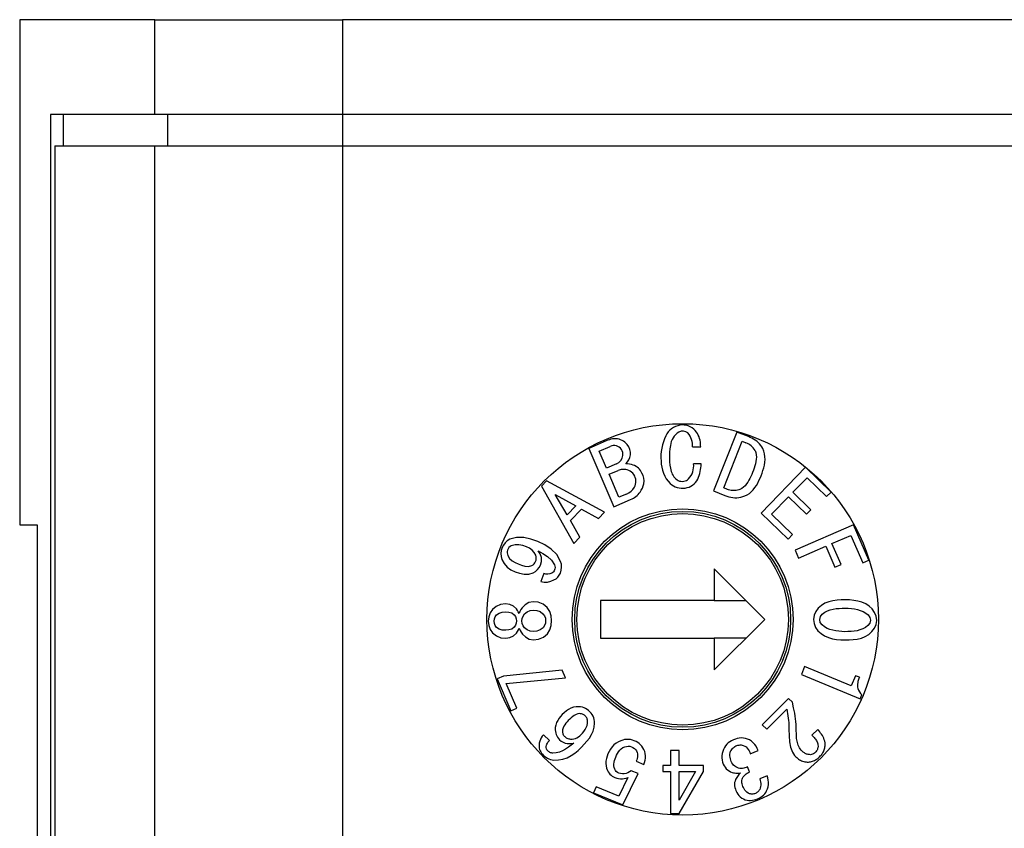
# Model space of a CAD drawing. Header units: millimetres. Extents: x 0 to 297, y 0 to 210.
# Tile 12 of 15: x 153 to 169, y 150 to 163. Entities that reach past the tile are written whole.
import ezdxf

# ---------------------------------------------------------------- set-up
doc = ezdxf.new("R2010")
doc.units = ezdxf.units.MM

msp = doc.modelspace()

# ---------------------------------------------------------------- linework, layer by layer
for p, q in [((153.2744, 162.6653), (153.2744, 154.6653)), ((155.415, 162.6653), (153.2744, 162.6653)), ((155.415, 161.1653), (155.415, 162.6653)), ((155.415, 162.6653), (158.3865, 162.6653)), ((158.3865, 162.6653), (158.3865, 161.1653)), ((186.2744, 162.6653), (158.3865, 162.6653)), ((153.7605, 161.1653), (153.7605, 112.1653)), ((155.415, 161.1653), (153.7605, 161.1653)), ((153.9624, 161.1653), (153.9624, 160.6653)), ((158.3865, 161.1653), (155.415, 161.1653)), ((155.6131, 161.1653), (155.6131, 160.6653)), ((186.2744, 161.1653), (158.3865, 161.1653)), ((158.3865, 161.1653), (158.3865, 160.6653)), ((153.8299, 160.6653), (153.8299, 112.6653)), ((153.8299, 160.6653), (155.415, 160.6653)), ((155.415, 112.6653), (155.415, 160.6653)), ((155.415, 160.6653), (158.3865, 160.6653)), ((158.3865, 160.6653), (158.3865, 112.6653)), ((158.3865, 160.6653), (186.2744, 160.6653)), ((164.6332, 156.1326), (164.2619, 155.1995)), ((164.8158, 156.06), (164.6332, 156.1326)), ((162.5654, 155.9933), (162.2874, 155.8743)), ((164.424, 155.2473), (164.7165, 155.9868)), ((164.7165, 155.9868), (164.777, 155.9629)), ((164.8435, 156.0474), (164.8158, 156.06)), ((164.8709, 156.0343), (164.8435, 156.0474)), ((164.8977, 156.0198), (164.8709, 156.0343)), ((164.9235, 156.0037), (164.8977, 156.0198)), ((164.9481, 155.9858), (164.9235, 156.0037)), ((164.9713, 155.9661), (164.9481, 155.9858)), ((164.9927, 155.9446), (164.9713, 155.9661)), ((165.0121, 155.9211), (164.9927, 155.9446)), ((162.2874, 155.8743), (162.6834, 154.9493)), ((162.4524, 155.8303), (162.6284, 155.9053)), ((162.5684, 155.5603), (162.4524, 155.8303)), ((163.9324, 155.8963), (164.0604, 155.8973)), ((164.9214, 155.8417), (164.9337, 155.808)), ((164.9337, 155.808), (164.9402, 155.7727)), ((165.0292, 155.896), (165.0121, 155.9211)), ((165.0447, 155.8698), (165.0292, 155.896)), ((165.0595, 155.8281), (165.0447, 155.8698)), ((165.0716, 155.7855), (165.0595, 155.8281)), ((164.0684, 155.6303), (163.9474, 155.6303)), ((164.9272, 155.6305), (164.9178, 155.5959)), ((164.9346, 155.6656), (164.9272, 155.6305)), ((164.9397, 155.7011), (164.9346, 155.6656)), ((164.9418, 155.7369), (164.9397, 155.7011)), ((164.9402, 155.7727), (164.9418, 155.7369)), ((165.068, 155.6098), (165.075, 155.6535)), ((165.0782, 155.7418), (165.0716, 155.7855)), ((165.075, 155.6535), (165.0788, 155.6976)), ((165.0788, 155.6976), (165.0782, 155.7418)), ((162.7284, 155.6293), (162.5684, 155.5603)), ((162.6094, 155.4633), (162.7534, 155.5243)), ((164.8827, 155.4941), (164.8691, 155.4622)), ((164.8951, 155.5278), (164.8827, 155.4941)), ((164.907, 155.5617), (164.8951, 155.5278)), ((164.9178, 155.5959), (164.907, 155.5617)), ((165.017, 155.4406), (165.0319, 155.4822)), ((165.7204, 155.5743), (165.0174, 154.8493)), ((165.0319, 155.4822), (165.046, 155.5242)), ((165.046, 155.5242), (165.0582, 155.5667)), ((165.0582, 155.5667), (165.068, 155.6098)), ((166.1254, 155.1823), (165.7204, 155.5743)), ((161.6184, 155.3593), (161.5374, 155.2763)), ((162.5364, 154.8643), (161.6184, 155.3593)), ((162.7654, 155.0993), (162.6094, 155.4633)), ((164.8059, 155.3388), (164.7862, 155.3103)), ((164.8238, 155.3686), (164.8059, 155.3388)), ((164.84, 155.3992), (164.8238, 155.3686)), ((164.855, 155.4305), (164.84, 155.3992)), ((164.8691, 155.4622), (164.855, 155.4305)), ((164.9425, 155.2886), (164.9635, 155.3254)), ((164.9635, 155.3254), (164.9825, 155.3632)), ((164.9825, 155.3632), (165.0001, 155.4017)), ((165.0001, 155.4017), (165.017, 155.4406)), ((165.5214, 155.1783), (165.7454, 155.4093)), ((165.7454, 155.4093), (166.0544, 155.1093)), ((161.5374, 155.2763), (162.0504, 154.3683)), ((164.2619, 155.1995), (164.4445, 155.1269)), ((164.4831, 155.224), (164.424, 155.2473)), ((164.5024, 155.2178), (164.4831, 155.224)), ((164.5219, 155.2123), (164.5024, 155.2178)), ((164.5417, 155.208), (164.5219, 155.2123)), ((164.5617, 155.2054), (164.5417, 155.208)), ((164.582, 155.2044), (164.5617, 155.2054)), ((164.6022, 155.205), (164.582, 155.2044)), ((164.6223, 155.2073), (164.6022, 155.205)), ((164.6422, 155.2112), (164.6223, 155.2073)), ((164.6618, 155.2163), (164.6422, 155.2112)), ((164.6813, 155.2221), (164.6618, 155.2163)), ((164.7118, 155.2384), (164.6813, 155.2221)), ((164.7399, 155.2587), (164.7118, 155.2384)), ((164.7644, 155.2833), (164.7399, 155.2587)), ((164.7862, 155.3103), (164.7644, 155.2833)), ((164.8321, 155.1614), (164.8641, 155.1891)), ((164.8641, 155.1891), (164.8931, 155.2199)), ((164.8931, 155.2199), (164.9192, 155.2533)), ((164.9192, 155.2533), (164.9425, 155.2886)), ((165.8054, 154.9023), (165.5214, 155.1783)), ((166.0544, 155.1093), (166.1254, 155.1823)), ((161.7564, 155.1423), (162.0814, 154.9623)), ((161.9434, 154.8213), (161.7564, 155.1423)), ((162.6834, 154.9493), (162.9504, 155.0633)), ((162.8874, 155.1513), (162.7654, 155.0993)), ((164.4445, 155.1269), (164.475, 155.1167)), ((164.475, 155.1167), (164.5059, 155.1073)), ((164.5059, 155.1073), (164.5372, 155.0998)), ((164.5372, 155.0998), (164.5689, 155.0946)), ((164.5689, 155.0946), (164.601, 155.092)), ((164.601, 155.092), (164.6332, 155.0923)), ((164.6332, 155.0923), (164.6652, 155.0955)), ((164.6652, 155.0955), (164.6968, 155.1016)), ((164.6968, 155.1016), (164.7279, 155.1102)), ((164.7279, 155.1102), (164.7586, 155.1198)), ((164.7586, 155.1198), (164.7968, 155.1381)), ((164.7968, 155.1381), (164.8321, 155.1614)), ((165.1834, 154.8293), (165.4504, 155.1053)), ((165.4504, 155.1053), (165.7354, 154.8293)), ((162.0814, 154.9623), (161.9434, 154.8213)), ((161.9964, 154.7293), (162.1744, 154.9113)), ((162.1744, 154.9113), (162.4394, 154.7653)), ((162.4394, 154.7653), (162.5364, 154.8643)), ((165.7354, 154.8293), (165.8054, 154.9023)), ((162.1484, 154.4673), (161.9964, 154.7293)), ((165.0174, 154.8493), (165.4434, 154.4373)), ((165.5144, 154.5093), (165.1834, 154.8293)), ((153.2744, 154.6653), (153.5521, 154.6653)), ((153.5521, 154.6653), (153.5521, 119.2653)), ((166.4804, 154.6613), (165.5554, 154.2593)), ((166.7244, 154.1013), (166.4804, 154.6613)), ((160.9965, 154.4104), (160.963, 154.3793)), ((161.0354, 154.4344), (160.9965, 154.4104)), ((161.1453, 154.4646), (161.0354, 154.4344)), ((161.2597, 154.4612), (161.1453, 154.4646)), ((161.3715, 154.4363), (161.2597, 154.4612)), ((161.4796, 154.3983), (161.3715, 154.4363)), ((161.5908, 154.346), (161.4796, 154.3983)), ((162.0504, 154.3683), (162.1484, 154.4673)), ((165.4434, 154.4373), (165.5144, 154.5093)), ((166.1394, 154.3653), (166.4374, 154.4953)), ((166.4374, 154.4953), (166.6264, 154.0593)), ((160.9015, 154.2562), (160.8963, 154.209)), ((160.9155, 154.3016), (160.9015, 154.2562)), ((160.9358, 154.3426), (160.9155, 154.3016)), ((160.963, 154.3793), (160.9358, 154.3426)), ((160.9944, 154.2409), (160.9942, 154.2197)), ((160.9989, 154.2617), (160.9944, 154.2409)), ((161.0095, 154.2827), (160.9989, 154.2617)), ((161.0228, 154.302), (161.0095, 154.2827)), ((161.0404, 154.3176), (161.0228, 154.302)), ((161.0599, 154.3307), (161.0404, 154.3176)), ((161.1196, 154.348), (161.0599, 154.3307)), ((161.1818, 154.3474), (161.1196, 154.348)), ((161.2429, 154.3347), (161.1818, 154.3474)), ((161.3018, 154.3141), (161.2429, 154.3347)), ((161.3473, 154.2917), (161.3018, 154.3141)), ((161.3891, 154.263), (161.3473, 154.2917)), ((161.423, 154.2254), (161.3891, 154.263)), ((161.4867, 154.252), (161.5623, 154.2092)), ((161.5199, 154.2015), (161.4867, 154.252)), ((161.6936, 154.2787), (161.5908, 154.346)), ((161.7802, 154.1919), (161.6936, 154.2787)), ((165.5554, 154.2593), (165.6094, 154.1353)), ((165.6094, 154.1353), (166.0424, 154.3233)), ((166.0424, 154.3233), (166.1854, 153.9933)), ((166.2824, 154.0353), (166.1394, 154.3653)), ((160.8963, 154.209), (160.9001, 154.1617)), ((160.9001, 154.1617), (160.9123, 154.1158)), ((160.9123, 154.1158), (160.9456, 154.0501)), ((160.9942, 154.2197), (160.9981, 154.1989)), ((160.9981, 154.1989), (161.004, 154.1785)), ((161.004, 154.1785), (161.032, 154.1312)), ((161.032, 154.1312), (161.0728, 154.0943)), ((161.0728, 154.0943), (161.1199, 154.0656)), ((161.4468, 154.1806), (161.423, 154.2254)), ((161.4354, 154.0616), (161.4454, 154.0814)), ((161.4454, 154.0814), (161.4528, 154.1056)), ((161.4533, 154.156), (161.4468, 154.1806)), ((161.4528, 154.1056), (161.4555, 154.1308)), ((161.4555, 154.1308), (161.4533, 154.156)), ((161.5382, 154.144), (161.5199, 154.2015)), ((161.5222, 154.0253), (161.5383, 154.0837)), ((161.5383, 154.0837), (161.5382, 154.144)), ((161.5623, 154.2092), (161.6346, 154.1609)), ((161.6346, 154.1609), (161.6989, 154.1025)), ((161.6989, 154.1025), (161.7447, 154.0291)), ((161.8391, 154.0846), (161.7802, 154.1919)), ((161.8532, 154.0388), (161.8391, 154.0846)), ((166.6264, 154.0593), (166.7244, 154.1013)), ((160.9456, 154.0501), (160.9941, 153.9948)), ((160.9941, 153.9948), (161.0541, 153.9519)), ((161.0541, 153.9519), (161.1201, 153.9191)), ((161.1199, 154.0656), (161.1701, 154.0426)), ((161.1201, 153.9191), (161.19, 153.8952)), ((161.1701, 154.0426), (161.2226, 154.0235)), ((161.2226, 154.0235), (161.2768, 154.0098)), ((161.2768, 154.0098), (161.3325, 154.0052)), ((161.3325, 154.0052), (161.3865, 154.0177)), ((161.3865, 154.0177), (161.4054, 154.0293)), ((161.4054, 154.0293), (161.422, 154.0439)), ((161.4067, 153.9033), (161.4435, 153.9254)), ((161.422, 154.0439), (161.4354, 154.0616)), ((161.4435, 153.9254), (161.4759, 153.9535)), ((161.4759, 153.9535), (161.5026, 153.9871)), ((161.5026, 153.9871), (161.5222, 154.0253)), ((161.7284, 153.9182), (161.7165, 153.9059)), ((161.7377, 153.9324), (161.7284, 153.9182)), ((161.7451, 153.9478), (161.7377, 153.9324)), ((161.7447, 154.0291), (161.7503, 154.0091)), ((161.7509, 153.9677), (161.7451, 153.9478)), ((161.7503, 154.0091), (161.7525, 153.9884)), ((161.7525, 153.9884), (161.7509, 153.9677)), ((161.8378, 153.8978), (161.8521, 153.9436)), ((161.8521, 153.9436), (161.8577, 153.9911)), ((161.8577, 153.9911), (161.8532, 154.0388)), ((164.2744, 153.9653), (164.2744, 153.4653)), ((165.0744, 153.1653), (164.2744, 153.9653)), ((166.1854, 153.9933), (166.2824, 154.0353)), ((161.19, 153.8952), (161.2625, 153.8811)), ((161.2625, 153.8811), (161.3363, 153.8818)), ((161.3363, 153.8818), (161.4067, 153.9033)), ((161.5782, 153.8904), (161.5283, 153.7669)), ((161.5283, 153.7669), (161.5807, 153.7556)), ((161.609, 153.8815), (161.5782, 153.8904)), ((161.6409, 153.8794), (161.609, 153.8815)), ((161.6342, 153.7565), (161.6865, 153.7685)), ((161.6725, 153.8849), (161.6409, 153.8794)), ((161.7023, 153.8965), (161.6725, 153.8849)), ((161.6865, 153.7685), (161.7361, 153.789)), ((161.7165, 153.9059), (161.7023, 153.8965)), ((161.7361, 153.789), (161.7697, 153.8073)), ((161.7697, 153.8073), (161.7983, 153.8327)), ((161.7983, 153.8327), (161.8208, 153.8635)), ((161.8208, 153.8635), (161.8378, 153.8978)), ((161.5807, 153.7556), (161.6342, 153.7565)), ((164.2744, 153.4653), (162.4744, 153.4653)), ((162.4744, 153.4653), (162.4744, 152.8653)), ((164.2744, 153.4653), (164.7744, 153.4653)), ((166.1544, 153.4602), (166.0903, 153.4442)), ((166.2198, 153.47), (166.1544, 153.4602)), ((166.2857, 153.4751), (166.2198, 153.47)), ((166.3518, 153.476), (166.2857, 153.4751)), ((166.4179, 153.4729), (166.3518, 153.476)), ((166.4836, 153.4659), (166.4179, 153.4729)), ((166.5487, 153.4541), (166.4836, 153.4659)), ((166.6124, 153.4364), (166.5487, 153.4541)), ((160.7614, 153.3222), (160.7241, 153.2665)), ((160.8196, 153.3718), (160.7614, 153.3222)), ((160.8899, 153.4012), (160.8196, 153.3718)), ((160.9685, 153.4111), (160.8899, 153.4012)), ((161.0346, 153.4018), (160.9685, 153.4111)), ((161.0926, 153.3739), (161.0346, 153.4018)), ((161.1408, 153.3312), (161.0926, 153.3739)), ((161.1575, 153.3079), (161.1408, 153.3312)), ((161.1715, 153.2828), (161.1575, 153.3079)), ((161.2117, 153.321), (161.1947, 153.2898)), ((161.2331, 153.3494), (161.2117, 153.321)), ((161.2821, 153.3962), (161.2331, 153.3494)), ((161.3404, 153.4304), (161.2821, 153.3962)), ((161.3092, 153.2843), (161.3568, 153.3039)), ((161.4066, 153.4437), (161.3404, 153.4304)), ((161.3568, 153.3039), (161.4079, 153.3103)), ((161.4884, 153.4352), (161.4066, 153.4437)), ((161.4079, 153.3103), (161.4642, 153.3056)), ((161.4642, 153.3056), (161.5176, 153.2879)), ((161.5648, 153.405), (161.4884, 153.4352)), ((161.6282, 153.3528), (161.5648, 153.405)), ((161.6682, 153.2902), (161.6282, 153.3528)), ((165.9221, 153.3435), (165.8828, 153.2905)), ((165.9716, 153.3872), (165.9221, 153.3435)), ((166.0287, 153.4203), (165.9716, 153.3872)), ((166.0235, 153.2768), (166.0662, 153.299)), ((166.0903, 153.4442), (166.0287, 153.4203)), ((166.0662, 153.299), (166.1114, 153.3156)), ((166.1114, 153.3156), (166.1581, 153.3273)), ((166.1581, 153.3273), (166.2057, 153.3351)), ((166.2057, 153.3351), (166.2536, 153.3397)), ((166.2536, 153.3397), (166.3017, 153.3419)), ((166.3017, 153.3419), (166.3499, 153.3422)), ((166.3499, 153.3422), (166.398, 153.3405)), ((166.398, 153.3405), (166.446, 153.3369)), ((166.446, 153.3369), (166.4938, 153.3308)), ((166.4938, 153.3308), (166.541, 153.3214)), ((166.541, 153.3214), (166.5873, 153.3079)), ((166.5873, 153.3079), (166.6318, 153.2895)), ((166.6732, 153.4108), (166.6124, 153.4364)), ((166.729, 153.3754), (166.6732, 153.4108)), ((166.7772, 153.3303), (166.729, 153.3754)), ((166.8153, 153.2764), (166.7772, 153.3303)), ((160.7025, 153.203), (160.6962, 153.1362)), ((160.6962, 153.1362), (160.7035, 153.0695)), ((160.7241, 153.2665), (160.7025, 153.203)), ((160.7885, 153.137), (160.7922, 153.1725)), ((160.7928, 153.1016), (160.7885, 153.137)), ((160.7922, 153.1725), (160.8041, 153.206)), ((160.8041, 153.206), (160.8237, 153.2358)), ((160.8237, 153.2358), (160.8658, 153.2653)), ((160.8658, 153.2653), (160.9154, 153.2793)), ((160.9154, 153.2793), (160.9694, 153.2835)), ((160.9694, 153.2835), (161.0204, 153.2799)), ((161.0204, 153.2799), (161.0667, 153.2664)), ((161.0667, 153.2664), (161.1058, 153.2381)), ((161.1058, 153.2381), (161.1259, 153.2087)), ((161.1259, 153.2087), (161.1384, 153.1754)), ((161.1384, 153.1754), (161.1425, 153.14)), ((161.1425, 153.14), (161.1388, 153.1045)), ((161.1826, 153.2563), (161.1715, 153.2828)), ((161.1947, 153.2898), (161.1826, 153.2563)), ((161.2297, 153.1408), (161.2337, 153.1806)), ((161.2344, 153.101), (161.2297, 153.1408)), ((161.2337, 153.1806), (161.2473, 153.2181)), ((161.2473, 153.2181), (161.2698, 153.2512)), ((161.2698, 153.2512), (161.3092, 153.2843)), ((161.5176, 153.2879), (161.5622, 153.2537)), ((161.5622, 153.2537), (161.5853, 153.221)), ((161.5853, 153.221), (161.5995, 153.1837)), ((161.5995, 153.1837), (161.6042, 153.144)), ((161.6042, 153.144), (161.6, 153.1042)), ((161.6895, 153.2191), (161.6682, 153.2902)), ((161.6962, 153.145), (161.6895, 153.2191)), ((161.6909, 153.0706), (161.6962, 153.145)), ((164.2744, 152.3653), (165.0744, 153.1653)), ((165.8568, 153.2299), (165.8474, 153.1646)), ((165.8474, 153.1646), (165.8551, 153.099)), ((165.8828, 153.2905), (165.8568, 153.2299)), ((165.9446, 153.163), (165.9561, 153.2095)), ((165.9547, 153.1162), (165.9446, 153.163)), ((165.9561, 153.2095), (165.9855, 153.2474)), ((165.9855, 153.2474), (166.0235, 153.2768)), ((166.6318, 153.2895), (166.6737, 153.2658)), ((166.6737, 153.2658), (166.7112, 153.2358)), ((166.7112, 153.2358), (166.7393, 153.1969)), ((166.7499, 153.1504), (166.738, 153.1042)), ((166.7393, 153.1969), (166.7499, 153.1504)), ((166.8398, 153.2152), (166.8153, 153.2764)), ((166.8379, 153.0844), (166.8474, 153.1497)), ((166.8474, 153.1497), (166.8398, 153.2152)), ((160.7035, 153.0695), (160.7263, 153.0064)), ((160.7263, 153.0064), (160.7646, 152.9514)), ((160.8053, 153.0683), (160.7928, 153.1016)), ((160.8254, 153.0388), (160.8053, 153.0683)), ((160.8678, 153.0096), (160.8254, 153.0388)), ((160.9178, 152.9967), (160.8678, 153.0096)), ((160.9724, 152.9933), (160.9178, 152.9967)), ((161.0228, 152.9979), (160.9724, 152.9933)), ((161.069, 153.0122), (161.0228, 152.9979)), ((161.1075, 153.041), (161.069, 153.0122)), ((161.127, 153.071), (161.1075, 153.041)), ((161.1388, 153.1045), (161.127, 153.071)), ((161.1605, 152.9724), (161.174, 152.9978)), ((161.174, 152.9978), (161.1847, 153.0245)), ((161.1847, 153.0245), (161.1982, 152.9916)), ((161.1982, 152.9916), (161.2156, 152.9607)), ((161.2489, 153.0638), (161.2344, 153.101)), ((161.2717, 153.031), (161.2489, 153.0638)), ((161.3116, 152.9984), (161.2717, 153.031)), ((161.3595, 152.9797), (161.3116, 152.9984)), ((161.4108, 152.9742), (161.3595, 152.9797)), ((161.4669, 152.9802), (161.4108, 152.9742)), ((161.5199, 152.9986), (161.4669, 152.9802)), ((161.5641, 153.0334), (161.5199, 152.9986)), ((161.5866, 153.0666), (161.5641, 153.0334)), ((161.6, 153.1042), (161.5866, 153.0666)), ((161.6318, 152.9356), (161.6708, 152.9989)), ((161.6708, 152.9989), (161.6909, 153.0706)), ((165.8551, 153.099), (165.8793, 153.0376)), ((165.8793, 153.0376), (165.9175, 152.9839)), ((165.9175, 152.9839), (165.9659, 152.939)), ((165.9837, 153.078), (165.9547, 153.1162)), ((166.0208, 153.0474), (165.9837, 153.078)), ((166.0623, 153.023), (166.0208, 153.0474)), ((166.1069, 153.0048), (166.0623, 153.023)), ((166.1533, 152.992), (166.1069, 153.0048)), ((166.2006, 152.9828), (166.1533, 152.992)), ((166.2482, 152.9762), (166.2006, 152.9828)), ((166.5361, 152.9859), (166.4885, 152.9784)), ((166.5829, 152.9973), (166.5361, 152.9859)), ((166.628, 153.0139), (166.5829, 152.9973)), ((166.6703, 153.0369), (166.628, 153.0139)), ((166.7081, 153.0666), (166.6703, 153.0369)), ((166.738, 153.1042), (166.7081, 153.0666)), ((166.7725, 152.971), (166.8122, 153.0237)), ((166.8122, 153.0237), (166.8379, 153.0844)), ((160.7646, 152.9514), (160.8236, 152.9027)), ((160.8236, 152.9027), (160.8944, 152.8743)), ((160.8944, 152.8743), (160.9736, 152.8657)), ((160.9736, 152.8657), (161.0392, 152.8764)), ((161.0392, 152.8764), (161.0966, 152.9052)), ((161.0966, 152.9052), (161.1442, 152.9487)), ((161.1442, 152.9487), (161.1605, 152.9724)), ((161.2156, 152.9607), (161.2367, 152.9322)), ((161.2367, 152.9322), (161.2866, 152.8862)), ((161.2866, 152.8862), (161.3454, 152.853)), ((161.3454, 152.853), (161.4119, 152.841)), ((161.4119, 152.841), (161.4935, 152.8509)), ((161.4935, 152.8509), (161.5692, 152.8824)), ((161.5692, 152.8824), (161.6318, 152.9356)), ((162.4744, 152.8653), (164.2744, 152.8653)), ((164.2744, 152.8653), (164.2744, 152.3653)), ((164.7744, 152.8653), (164.2744, 152.8653)), ((165.9659, 152.939), (166.0218, 152.9037)), ((166.0218, 152.9037), (166.0824, 152.8775)), ((166.0824, 152.8775), (166.146, 152.8594)), ((166.146, 152.8594), (166.2111, 152.848)), ((166.2111, 152.848), (166.2769, 152.8417)), ((166.2962, 152.972), (166.2482, 152.9762)), ((166.2769, 152.8417), (166.343, 152.8388)), ((166.3444, 152.9701), (166.2962, 152.972)), ((166.343, 152.8388), (166.4091, 152.8392)), ((166.3925, 152.9706), (166.3444, 152.9701)), ((166.4406, 152.9734), (166.3925, 152.9706)), ((166.4091, 152.8392), (166.475, 152.8438)), ((166.4885, 152.9784), (166.4406, 152.9734)), ((166.475, 152.8438), (166.5404, 152.8535)), ((166.5404, 152.8535), (166.6045, 152.8697)), ((166.6045, 152.8697), (166.6659, 152.894)), ((166.6659, 152.894), (166.7227, 152.9276)), ((166.7227, 152.9276), (166.7725, 152.971)), ((161.8673, 152.3618), (160.9357, 152.263)), ((161.9189, 152.2394), (161.8673, 152.3618)), ((165.7056, 152.4174), (165.6545, 152.2939)), ((166.4451, 152.1111), (165.7056, 152.4174)), ((160.9357, 152.263), (160.8369, 152.2212)), ((160.8369, 152.2212), (161.0504, 151.7157)), ((160.9813, 152.1505), (161.9189, 152.2394)), ((165.6545, 152.2939), (166.5876, 151.9075)), ((166.5119, 152.2723), (166.4451, 152.1111)), ((166.5726, 152.2472), (166.5119, 152.2723)), ((161.1475, 151.7568), (160.9813, 152.1505)), ((165.4519, 151.9137), (165.0352, 151.497)), ((165.5139, 151.8517), (165.4519, 151.9137)), ((166.5876, 151.9075), (166.6142, 151.9719)), ((161.0504, 151.7157), (161.1475, 151.7568)), ((161.9679, 151.7379), (161.9324, 151.7141)), ((162.0058, 151.7577), (161.9679, 151.7379)), ((162.0459, 151.7723), (162.0058, 151.7577)), ((162.0878, 151.7807), (162.0459, 151.7723)), ((162.1305, 151.782), (162.0878, 151.7807)), ((162.1585, 151.7797), (162.1305, 151.782)), ((162.186, 151.7741), (162.1585, 151.7797)), ((162.2127, 151.7651), (162.186, 151.7741)), ((162.2381, 151.7532), (162.2127, 151.7651)), ((162.2621, 151.7385), (162.2381, 151.7532)), ((162.2843, 151.7213), (162.2621, 151.7385)), ((165.108, 151.4242), (165.4267, 151.7428)), ((165.4267, 151.7428), (165.4425, 151.6367)), ((165.5324, 151.7647), (165.5139, 151.8517)), ((165.541, 151.721), (165.5324, 151.7647)), ((161.8169, 151.5976), (161.7953, 151.5644)), ((161.8414, 151.6287), (161.8169, 151.5976)), ((161.8683, 151.6577), (161.8414, 151.6287)), ((161.8993, 151.6871), (161.8683, 151.6577)), ((161.9324, 151.7141), (161.8993, 151.6871)), ((161.9857, 151.5852), (161.9635, 151.5635)), ((162.0087, 151.6061), (161.9857, 151.5852)), ((162.0329, 151.6255), (162.0087, 151.6061)), ((162.0583, 151.6434), (162.0329, 151.6255)), ((162.0855, 151.6586), (162.0583, 151.6434)), ((162.1145, 151.6696), (162.0855, 151.6586)), ((162.1453, 151.6731), (162.1145, 151.6696)), ((162.159, 151.6714), (162.1453, 151.6731)), ((162.1726, 151.6692), (162.159, 151.6714)), ((162.186, 151.6658), (162.1726, 151.6692)), ((162.1987, 151.6606), (162.186, 151.6658)), ((162.2107, 151.6537), (162.1987, 151.6606)), ((162.2219, 151.6458), (162.2107, 151.6537)), ((162.2329, 151.6374), (162.2219, 151.6458)), ((162.241, 151.6276), (162.2329, 151.6374)), ((162.2487, 151.6176), (162.241, 151.6276)), ((162.2555, 151.6069), (162.2487, 151.6176)), ((162.2608, 151.5953), (162.2555, 151.6069)), ((162.2644, 151.5831), (162.2608, 151.5953)), ((162.2668, 151.5707), (162.2644, 151.5831)), ((162.3051, 151.7024), (162.2843, 151.7213)), ((162.3237, 151.6805), (162.3051, 151.7024)), ((162.3406, 151.6574), (162.3237, 151.6805)), ((162.3545, 151.6323), (162.3406, 151.6574)), ((162.365, 151.6057), (162.3545, 151.6323)), ((162.3724, 151.578), (162.365, 151.6057)), ((162.3768, 151.5496), (162.3724, 151.578)), ((165.4425, 151.6367), (165.4468, 151.6013)), ((165.4468, 151.6013), (165.4504, 151.5657)), ((165.5487, 151.6772), (165.541, 151.721)), ((165.5555, 151.6332), (165.5487, 151.6772)), ((165.5612, 151.5891), (165.5555, 151.6332)), ((165.5659, 151.5449), (165.5612, 151.5891)), ((161.7577, 151.4527), (161.7571, 151.4132)), ((161.7647, 151.4916), (161.7577, 151.4527)), ((161.7777, 151.529), (161.7647, 151.4916)), ((161.7953, 151.5644), (161.7777, 151.529)), ((161.8801, 151.4448), (161.8725, 151.4166)), ((161.8921, 151.4714), (161.8801, 151.4448)), ((161.9073, 151.4963), (161.8921, 151.4714)), ((161.9246, 151.5199), (161.9073, 151.4963)), ((161.9434, 151.5422), (161.9246, 151.5199)), ((161.9635, 151.5635), (161.9434, 151.5422)), ((162.211, 151.391), (162.2313, 151.4209)), ((162.2313, 151.4209), (162.2483, 151.4527)), ((162.2483, 151.4527), (162.2609, 151.4866)), ((162.2609, 151.4866), (162.2675, 151.522)), ((162.2688, 151.5581), (162.2668, 151.5707)), ((162.2675, 151.522), (162.2688, 151.5581)), ((162.3575, 151.3965), (162.3751, 151.4576)), ((162.3751, 151.4576), (162.3796, 151.5211)), ((162.3796, 151.5211), (162.3768, 151.5496)), ((165.0352, 151.497), (165.108, 151.4242)), ((165.4504, 151.5657), (165.4534, 151.5301)), ((165.4534, 151.5301), (165.4557, 151.4944)), ((165.4557, 151.4944), (165.4576, 151.4587)), ((165.4576, 151.4587), (165.4623, 151.2863)), ((165.5695, 151.5005), (165.5659, 151.5449)), ((165.5722, 151.4561), (165.5695, 151.5005)), ((165.5777, 151.3006), (165.5722, 151.4561)), ((165.9127, 151.4202), (165.8228, 151.3303)), ((165.9289, 151.4022), (165.9127, 151.4202)), ((161.5338, 151.2901), (161.5203, 151.2633)), ((161.5502, 151.3154), (161.5338, 151.2901)), ((161.5692, 151.3387), (161.5502, 151.3154)), ((161.6642, 151.2446), (161.5692, 151.3387)), ((161.7571, 151.4132), (161.7603, 151.3887)), ((161.7603, 151.3887), (161.7649, 151.3645)), ((161.7649, 151.3645), (161.7721, 151.3409)), ((161.7721, 151.3409), (161.7819, 151.3183)), ((161.7819, 151.3183), (161.7945, 151.2971)), ((161.7945, 151.2971), (161.8094, 151.2774)), ((161.8094, 151.2774), (161.8255, 151.2587)), ((161.8725, 151.4166), (161.8709, 151.3875)), ((161.8709, 151.3875), (161.8725, 151.3749)), ((161.8725, 151.3749), (161.875, 151.3624)), ((161.875, 151.3624), (161.8789, 151.3502)), ((161.8789, 151.3502), (161.8842, 151.3386)), ((161.8842, 151.3386), (161.8907, 151.3277)), ((161.8907, 151.3277), (161.8985, 151.3176)), ((161.8985, 151.3176), (161.907, 151.3081)), ((161.907, 151.3081), (161.9184, 151.2989)), ((161.9184, 151.2989), (161.9301, 151.2903)), ((161.9301, 151.2903), (161.9425, 151.2827)), ((161.9425, 151.2827), (161.9558, 151.2769)), ((161.9558, 151.2769), (161.9699, 151.2729)), ((161.9699, 151.2729), (161.9842, 151.2703)), ((161.9842, 151.2703), (161.9986, 151.2682)), ((161.9986, 151.2682), (162.0249, 151.2692)), ((162.0249, 151.2692), (162.0511, 151.2723)), ((162.0511, 151.2723), (162.0765, 151.2789)), ((162.0765, 151.2789), (162.1007, 151.2892)), ((162.1007, 151.2892), (162.1233, 151.3027)), ((162.1233, 151.3027), (162.1442, 151.3188)), ((162.1442, 151.3188), (162.1639, 151.3362)), ((162.1639, 151.3362), (162.1881, 151.363)), ((162.1881, 151.363), (162.211, 151.391)), ((162.2582, 151.234), (162.2966, 151.2848)), ((162.2966, 151.2848), (162.3302, 151.3389)), ((162.3302, 151.3389), (162.3575, 151.3965)), ((162.8867, 151.264), (162.8557, 151.2606)), ((162.9179, 151.2637), (162.8867, 151.264)), ((164.6088, 151.2684), (164.5781, 151.2576)), ((164.64, 151.2776), (164.6088, 151.2684)), ((164.6719, 151.2839), (164.64, 151.2776)), ((164.7043, 151.2866), (164.6719, 151.2839)), ((164.7368, 151.285), (164.7043, 151.2866)), ((164.7686, 151.2786), (164.7368, 151.285)), ((164.7998, 151.2693), (164.7686, 151.2786)), ((164.8331, 151.2545), (164.7998, 151.2693)), ((165.4623, 151.2863), (165.4639, 151.257)), ((165.5792, 151.2785), (165.5777, 151.3006)), ((165.582, 151.2565), (165.5792, 151.2785)), ((165.8228, 151.3303), (165.8457, 151.3059)), ((165.8457, 151.3059), (165.8568, 151.2934)), ((165.8568, 151.2934), (165.8675, 151.2805)), ((165.8675, 151.2805), (165.8778, 151.2673)), ((165.8778, 151.2673), (165.8874, 151.2536)), ((165.9447, 151.3837), (165.9289, 151.4022)), ((165.9595, 151.3646), (165.9447, 151.3837)), ((165.9735, 151.3447), (165.9595, 151.3646)), ((165.9865, 151.3243), (165.9735, 151.3447)), ((165.9982, 151.303), (165.9865, 151.3243)), ((166.0085, 151.281), (165.9982, 151.303)), ((166.0172, 151.2584), (166.0085, 151.281)), ((161.5034, 151.2056), (161.5003, 151.1757)), ((161.5003, 151.1757), (161.5008, 151.1456)), ((161.5008, 151.1456), (161.5036, 151.1243)), ((161.5101, 151.235), (161.5034, 151.2056)), ((161.5036, 151.1243), (161.5091, 151.1036)), ((161.5203, 151.2633), (161.5101, 151.235)), ((161.6132, 151.1338), (161.6136, 151.1531)), ((161.6182, 151.1124), (161.6132, 151.1338)), ((161.6136, 151.1531), (161.6171, 151.1705)), ((161.6171, 151.1705), (161.6231, 151.1872)), ((161.6252, 151.0979), (161.6182, 151.1124)), ((161.6231, 151.1872), (161.6312, 151.203)), ((161.6312, 151.203), (161.641, 151.2178)), ((161.641, 151.2178), (161.6521, 151.2317)), ((161.6521, 151.2317), (161.6642, 151.2446)), ((161.8255, 151.2587), (161.852, 151.2369)), ((161.852, 151.2369), (161.8811, 151.2189)), ((161.9202, 151.1094), (161.8735, 151.0837)), ((161.8811, 151.2189), (161.9131, 151.2066)), ((161.9131, 151.2066), (161.9467, 151.1997)), ((161.9647, 151.1388), (161.9202, 151.1094)), ((161.9467, 151.1997), (161.9809, 151.1976)), ((162.0074, 151.1707), (161.9647, 151.1388)), ((161.9809, 151.1976), (162.0151, 151.1997)), ((162.0491, 151.204), (162.0074, 151.1707)), ((162.0151, 151.1997), (162.0491, 151.204)), ((162.1212, 151.0904), (162.173, 151.1392)), ((162.173, 151.1392), (162.2164, 151.1858)), ((162.2164, 151.1858), (162.2582, 151.234)), ((162.631, 151.11), (162.6098, 151.0723)), ((162.6561, 151.1451), (162.631, 151.11)), ((162.6855, 151.1768), (162.6561, 151.1451)), ((162.7191, 151.204), (162.6855, 151.1768)), ((162.7563, 151.226), (162.7191, 151.204)), ((162.7959, 151.2434), (162.7563, 151.226)), ((162.7789, 151.0922), (162.8016, 151.1146)), ((162.8254, 151.2536), (162.7959, 151.2434)), ((162.8016, 151.1146), (162.8276, 151.1331)), ((162.8557, 151.2606), (162.8254, 151.2536)), ((162.8276, 151.1331), (162.8565, 151.1465)), ((162.8565, 151.1465), (162.8829, 151.1536)), ((162.8829, 151.1536), (162.91, 151.1567)), ((162.91, 151.1567), (162.9373, 151.1547)), ((162.9488, 151.2598), (162.9179, 151.2637)), ((162.9373, 151.1547), (162.9635, 151.147)), ((162.9791, 151.2524), (162.9488, 151.2598)), ((162.9635, 151.147), (162.9871, 151.1355)), ((163.0085, 151.2419), (162.9791, 151.2524)), ((162.9871, 151.1355), (163.0093, 151.1213)), ((163.0357, 151.2296), (163.0085, 151.2419)), ((163.0093, 151.1213), (163.0279, 151.1028)), ((163.0618, 151.215), (163.0357, 151.2296)), ((163.0864, 151.1982), (163.0618, 151.215)), ((163.109, 151.1787), (163.0864, 151.1982)), ((163.129, 151.1566), (163.109, 151.1787)), ((163.146, 151.1321), (163.129, 151.1566)), ((163.1594, 151.1054), (163.146, 151.1321)), ((164.4358, 151.1343), (164.421, 151.1059)), ((164.4527, 151.1614), (164.4358, 151.1343)), ((164.4729, 151.1863), (164.4527, 151.1614)), ((164.496, 151.2083), (164.4729, 151.1863)), ((164.5217, 151.2274), (164.496, 151.2083)), ((164.5494, 151.2434), (164.5217, 151.2274)), ((164.5781, 151.2576), (164.5494, 151.2434)), ((164.5524, 151.1052), (164.5629, 151.1193)), ((164.5629, 151.1193), (164.5748, 151.132)), ((164.5748, 151.132), (164.5883, 151.1431)), ((164.5883, 151.1431), (164.6031, 151.1523)), ((164.6031, 151.1523), (164.6186, 151.1605)), ((164.6186, 151.1605), (164.6346, 151.1659)), ((164.6346, 151.1659), (164.6508, 151.1707)), ((164.6508, 151.1707), (164.6673, 151.1742)), ((164.6673, 151.1742), (164.6841, 151.176)), ((164.6841, 151.176), (164.701, 151.1756)), ((164.701, 151.1756), (164.7178, 151.1732)), ((164.7178, 151.1732), (164.7343, 151.1696)), ((164.7343, 151.1696), (164.7571, 151.1582)), ((164.7571, 151.1582), (164.7784, 151.1442)), ((164.7784, 151.1442), (164.7968, 151.1266)), ((164.7968, 151.1266), (164.8123, 151.1063)), ((164.8641, 151.2354), (164.8331, 151.2545)), ((164.8915, 151.2115), (164.8641, 151.2354)), ((164.9155, 151.1841), (164.8915, 151.2115)), ((164.9361, 151.154), (164.9155, 151.1841)), ((164.9535, 151.1221), (164.9361, 151.154)), ((164.9693, 151.0892), (164.9535, 151.1221)), ((165.4639, 151.257), (165.4668, 151.2277)), ((165.4668, 151.2277), (165.4709, 151.1986)), ((165.4709, 151.1986), (165.4763, 151.1698)), ((165.4763, 151.1698), (165.4834, 151.1413)), ((165.4834, 151.1413), (165.4922, 151.1132)), ((165.4922, 151.1132), (165.5029, 151.0858)), ((165.5858, 151.2346), (165.582, 151.2565)), ((165.5908, 151.213), (165.5858, 151.2346)), ((165.597, 151.1918), (165.5908, 151.213)), ((165.6048, 151.171), (165.597, 151.1918)), ((165.614, 151.1509), (165.6048, 151.171)), ((165.6247, 151.1314), (165.614, 151.1509)), ((165.6368, 151.1129), (165.6247, 151.1314)), ((165.6506, 151.0955), (165.6368, 151.1129)), ((165.8874, 151.2536), (165.8963, 151.2394)), ((165.8963, 151.2394), (165.9042, 151.2247)), ((165.9042, 151.2247), (165.9105, 151.2092)), ((165.9125, 151.1175), (165.9086, 151.1052)), ((165.9105, 151.2092), (165.9149, 151.193)), ((165.9154, 151.1294), (165.9125, 151.1175)), ((165.9149, 151.193), (165.9176, 151.1765)), ((165.9198, 151.1578), (165.9154, 151.1294)), ((165.9176, 151.1765), (165.9198, 151.1578)), ((166.0169, 151.0982), (166.0219, 151.114)), ((166.0241, 151.2351), (166.0172, 151.2584)), ((166.0219, 151.114), (166.0256, 151.1302)), ((166.0288, 151.2113), (166.0241, 151.2351)), ((166.0256, 151.1302), (166.0285, 151.1465)), ((166.0285, 151.1465), (166.0309, 151.1629)), ((166.031, 151.1872), (166.0288, 151.2113)), ((166.0309, 151.1629), (166.031, 151.1872)), ((161.5091, 151.1036), (161.5171, 151.0836)), ((161.5171, 151.0836), (161.5272, 151.0647)), ((161.5272, 151.0647), (161.5392, 151.0469)), ((161.5392, 151.0469), (161.5527, 151.0301)), ((161.5527, 151.0301), (161.5675, 151.0145)), ((161.5675, 151.0145), (161.5878, 150.9968)), ((161.5878, 150.9968), (161.6091, 150.9802)), ((161.6091, 150.9802), (161.6319, 150.9657)), ((161.6388, 151.0811), (161.6252, 151.0979)), ((161.6319, 150.9657), (161.6562, 150.9539)), ((161.6501, 151.0719), (161.6388, 151.0811)), ((161.6602, 151.0643), (161.6501, 151.0719)), ((161.6562, 150.9539), (161.6817, 150.9451)), ((161.671, 151.0576), (161.6602, 151.0643)), ((161.6826, 151.0525), (161.671, 151.0576)), ((161.6948, 151.049), (161.6826, 151.0525)), ((161.7073, 151.0466), (161.6948, 151.049)), ((161.7199, 151.0447), (161.7073, 151.0466)), ((161.773, 151.049), (161.7199, 151.0447)), ((161.8244, 151.063), (161.773, 151.049)), ((161.8735, 151.0837), (161.8244, 151.063)), ((161.8759, 150.9508), (161.943, 150.9742)), ((161.943, 150.9742), (162.0064, 151.0065)), ((162.0064, 151.0065), (162.0658, 151.0457)), ((162.0658, 151.0457), (162.1212, 151.0904)), ((162.5672, 150.9596), (162.56, 150.9216)), ((162.5781, 150.9968), (162.5672, 150.9596)), ((162.5909, 151.0334), (162.5781, 150.9968)), ((162.6098, 151.0723), (162.5909, 151.0334)), ((162.6953, 150.9292), (162.704, 150.9563)), ((162.704, 150.9563), (162.7142, 150.9829)), ((162.7142, 150.9829), (162.727, 151.0121)), ((162.727, 151.0121), (162.7419, 151.0403)), ((162.7419, 151.0403), (162.7591, 151.0672)), ((162.7591, 151.0672), (162.7789, 151.0922)), ((163.0279, 151.1028), (163.0429, 151.0811)), ((163.0429, 151.0811), (163.0519, 151.0586)), ((163.053, 150.9627), (163.0465, 150.9393)), ((163.0519, 151.0586), (163.0572, 151.0349)), ((163.0575, 150.9865), (163.053, 150.9627)), ((163.0572, 151.0349), (163.0589, 151.0107)), ((163.0589, 151.0107), (163.0575, 150.9865)), ((163.1727, 151.0729), (163.1594, 151.1054)), ((163.1814, 151.0388), (163.1727, 151.0729)), ((163.1803, 150.9338), (163.1849, 150.9687)), ((163.1853, 151.0039), (163.1814, 151.0388)), ((163.1849, 150.9687), (163.1853, 151.0039)), ((163.719, 151.0877), (163.5817, 151.0875)), ((163.5817, 151.0875), (163.5821, 150.8515)), ((163.7193, 150.8518), (163.719, 151.0877)), ((164.3937, 151.0061), (164.3936, 150.9714)), ((164.3936, 150.9714), (164.3984, 150.9371)), ((164.3987, 151.0404), (164.3937, 151.0061)), ((164.4085, 151.0736), (164.3987, 151.0404)), ((164.421, 151.1059), (164.4085, 151.0736)), ((164.5218, 151.0051), (164.5224, 151.029)), ((164.5245, 150.9813), (164.5218, 151.0051)), ((164.5224, 151.029), (164.5271, 151.0525)), ((164.5297, 150.9579), (164.5245, 150.9813)), ((164.5271, 151.0525), (164.5344, 151.0753)), ((164.537, 150.935), (164.5297, 150.9579)), ((164.5344, 151.0753), (164.5431, 151.0905)), ((164.5431, 151.0905), (164.5524, 151.1052)), ((164.8123, 151.1063), (164.8252, 151.0844)), ((164.8252, 151.0844), (164.8361, 151.0613)), ((164.8361, 151.0613), (164.8458, 151.0377)), ((164.8458, 151.0377), (164.9693, 151.0892)), ((165.5029, 151.0858), (165.5157, 151.0594)), ((165.5157, 151.0594), (165.5307, 151.0342)), ((165.5307, 151.0342), (165.5482, 151.0106)), ((165.5482, 151.0106), (165.5678, 150.9887)), ((165.5678, 150.9887), (165.5816, 150.9764)), ((165.5816, 150.9764), (165.5956, 150.9644)), ((165.5956, 150.9644), (165.6101, 150.9529)), ((165.6101, 150.9529), (165.6253, 150.9424)), ((165.6655, 151.0791), (165.6506, 151.0955)), ((165.6747, 151.0711), (165.6655, 151.0791)), ((165.684, 151.0632), (165.6747, 151.0711)), ((165.6936, 151.0555), (165.684, 151.0632)), ((165.7035, 151.0484), (165.6936, 151.0555)), ((165.7138, 151.0418), (165.7035, 151.0484)), ((165.7246, 151.036), (165.7138, 151.0418)), ((165.7359, 151.0312), (165.7246, 151.036)), ((165.7475, 151.0275), (165.7359, 151.0312)), ((165.7595, 151.0248), (165.7475, 151.0275)), ((165.7716, 151.0232), (165.7595, 151.0248)), ((165.7838, 151.0224), (165.7716, 151.0232)), ((165.7969, 151.0219), (165.7838, 151.0224)), ((165.8172, 151.0257), (165.7969, 151.0219)), ((165.8324, 151.0303), (165.8172, 151.0257)), ((165.847, 151.0374), (165.8324, 151.0303)), ((165.8605, 151.0465), (165.847, 151.0374)), ((165.8706, 151.0547), (165.8605, 151.0465)), ((165.8838, 151.0663), (165.8706, 151.0547)), ((165.8967, 151.0833), (165.8838, 151.0663)), ((165.8914, 150.9469), (165.9051, 150.9565)), ((165.9029, 151.0937), (165.8967, 151.0833)), ((165.9086, 151.1052), (165.9029, 151.0937)), ((165.9051, 150.9565), (165.9182, 150.9669)), ((165.9182, 150.9669), (165.931, 150.9778)), ((165.931, 150.9778), (165.9435, 150.9889)), ((165.9435, 150.9889), (165.9546, 151.0012)), ((165.9546, 151.0012), (165.9656, 151.0136)), ((165.9656, 151.0136), (165.9761, 151.0264)), ((165.9761, 151.0264), (165.986, 151.0397)), ((165.986, 151.0397), (165.9952, 151.0536)), ((165.9952, 151.0536), (166.0034, 151.0679)), ((166.0034, 151.0679), (166.0107, 151.0828)), ((166.0107, 151.0828), (166.0169, 151.0982)), ((161.6817, 150.9451), (161.7081, 150.9395)), ((161.7081, 150.9395), (161.7349, 150.9357)), ((161.7349, 150.9357), (161.806, 150.9376)), ((161.806, 150.9376), (161.8759, 150.9508)), ((162.56, 150.9216), (162.5576, 150.8829)), ((162.5576, 150.8829), (162.5608, 150.8443)), ((162.5608, 150.8443), (162.5696, 150.8066)), ((162.5696, 150.8066), (162.5831, 150.7703)), ((162.6842, 150.8448), (162.6848, 150.8732)), ((162.6881, 150.8166), (162.6842, 150.8448)), ((162.6848, 150.8732), (162.6888, 150.9014)), ((162.6977, 150.7898), (162.6881, 150.8166)), ((162.6888, 150.9014), (162.6953, 150.9292)), ((163.0465, 150.9393), (163.0382, 150.9166)), ((163.0382, 150.9166), (163.1617, 150.866)), ((163.1617, 150.866), (163.1724, 150.8995)), ((163.1724, 150.8995), (163.1803, 150.9338)), ((163.5821, 150.8515), (163.4603, 150.8513)), ((163.4603, 150.8513), (163.4605, 150.7542)), ((164.1037, 150.8525), (163.7193, 150.8518)), ((164.1039, 150.7554), (164.1037, 150.8525)), ((164.3984, 150.9371), (164.4072, 150.9036)), ((164.4072, 150.9036), (164.4181, 150.8707)), ((164.4181, 150.8707), (164.4311, 150.8455)), ((164.4311, 150.8455), (164.4461, 150.8214)), ((164.4461, 150.8214), (164.4643, 150.7996)), ((164.4643, 150.7996), (164.4854, 150.7806)), ((164.5452, 150.9125), (164.537, 150.935)), ((164.5556, 150.8925), (164.5452, 150.9125)), ((164.5674, 150.8733), (164.5556, 150.8925)), ((164.5817, 150.8559), (164.5674, 150.8733)), ((164.5984, 150.8408), (164.5817, 150.8559)), ((164.617, 150.8281), (164.5984, 150.8408)), ((164.637, 150.8178), (164.617, 150.8281)), ((164.6577, 150.809), (164.637, 150.8178)), ((164.6784, 150.8046), (164.6577, 150.809)), ((164.6993, 150.8025), (164.6784, 150.8046)), ((164.7203, 150.8036), (164.6993, 150.8025)), ((164.741, 150.8076), (164.7203, 150.8036)), ((164.7612, 150.8137), (164.741, 150.8076)), ((164.7809, 150.8211), (164.7612, 150.8137)), ((164.8004, 150.8293), (164.7809, 150.8211)), ((164.834, 150.7485), (164.8004, 150.8293)), ((165.6253, 150.9424), (165.6412, 150.933)), ((165.6412, 150.933), (165.6577, 150.9248)), ((165.6577, 150.9248), (165.6749, 150.918)), ((165.6749, 150.918), (165.6925, 150.9126)), ((165.6925, 150.9126), (165.7106, 150.9088)), ((165.7106, 150.9088), (165.7289, 150.9067)), ((165.7289, 150.9067), (165.7474, 150.9056)), ((165.7474, 150.9056), (165.7658, 150.9051)), ((165.7658, 150.9051), (165.7824, 150.9073)), ((165.7824, 150.9073), (165.7989, 150.9099)), ((165.7989, 150.9099), (165.8153, 150.9133)), ((165.8153, 150.9133), (165.8314, 150.9178)), ((165.8314, 150.9178), (165.8471, 150.9235)), ((165.8471, 150.9235), (165.8624, 150.9303)), ((165.8624, 150.9303), (165.8772, 150.9381)), ((165.8772, 150.9381), (165.8914, 150.9469)), ((162.5831, 150.7703), (162.5945, 150.7496)), ((162.5945, 150.7496), (162.6079, 150.7303)), ((162.6079, 150.7303), (162.6234, 150.7126)), ((162.6234, 150.7126), (162.6407, 150.6967)), ((162.6407, 150.6967), (162.6596, 150.6826)), ((162.6596, 150.6826), (162.6799, 150.6707)), ((162.6799, 150.6707), (162.7013, 150.6608)), ((162.7095, 150.7711), (162.6977, 150.7898)), ((162.7013, 150.6608), (162.7298, 150.6506)), ((162.7238, 150.7542), (162.7095, 150.7711)), ((162.7416, 150.7411), (162.7238, 150.7542)), ((162.7298, 150.6506), (162.7592, 150.6433)), ((162.7611, 150.7305), (162.7416, 150.7411)), ((162.7592, 150.6433), (162.7892, 150.6391)), ((162.7898, 150.7217), (162.7611, 150.7305)), ((162.9074, 150.6593), (162.7623, 150.3663)), ((162.8194, 150.7171), (162.7898, 150.7217)), ((162.8493, 150.7182), (162.8194, 150.7171)), ((162.8194, 150.6386), (162.8495, 150.642)), ((162.8267, 150.2265), (163.0674, 150.7214)), ((162.8786, 150.7246), (162.8493, 150.7182)), ((162.8495, 150.642), (162.879, 150.6489)), ((162.9065, 150.7355), (162.8786, 150.7246)), ((162.879, 150.6489), (162.9074, 150.6593)), ((162.9327, 150.75), (162.9065, 150.7355)), ((162.9578, 150.7665), (162.9327, 150.75)), ((163.0674, 150.7214), (162.9578, 150.7665)), ((163.4605, 150.7542), (163.5823, 150.7544)), ((163.5823, 150.7544), (163.5833, 150.0875)), ((163.7166, 150.0877), (164.1039, 150.7554)), ((163.7195, 150.7546), (163.9764, 150.755)), ((163.7203, 150.3031), (163.7195, 150.7546)), ((163.9764, 150.755), (163.7203, 150.3031)), ((164.4854, 150.7806), (164.5089, 150.7646)), ((164.5089, 150.7646), (164.5341, 150.7517)), ((164.5341, 150.7517), (164.5602, 150.7406)), ((164.5602, 150.7406), (164.5783, 150.736)), ((164.5783, 150.736), (164.5966, 150.7324)), ((164.5966, 150.7324), (164.6151, 150.7302)), ((164.6216, 150.6452), (164.6131, 150.6286)), ((164.6151, 150.7302), (164.6337, 150.7294)), ((164.6306, 150.6615), (164.6216, 150.6452)), ((164.6405, 150.6772), (164.6306, 150.6615)), ((164.6337, 150.7294), (164.6523, 150.7299)), ((164.6512, 150.6924), (164.6405, 150.6772)), ((164.6628, 150.707), (164.6512, 150.6924)), ((164.6523, 150.7299), (164.6709, 150.7312)), ((164.6756, 150.7205), (164.6628, 150.707)), ((164.6709, 150.7312), (164.6894, 150.733)), ((164.6894, 150.733), (164.6756, 150.7205)), ((164.7166, 150.6339), (164.7231, 150.6522)), ((164.7231, 150.6522), (164.7344, 150.6703)), ((164.7344, 150.6703), (164.7472, 150.6874)), ((164.7472, 150.6874), (164.7623, 150.7025)), ((164.7623, 150.7025), (164.779, 150.7158)), ((164.779, 150.7158), (164.7968, 150.7276)), ((164.7968, 150.7276), (164.8153, 150.7383)), ((164.8153, 150.7383), (164.834, 150.7485)), ((165.112, 150.686), (164.994, 150.6368)), ((165.1217, 150.6525), (165.112, 150.686)), ((165.1293, 150.6184), (165.1217, 150.6525)), ((162.4028, 150.5138), (162.3629, 150.4167)), ((162.7623, 150.3663), (162.4028, 150.5138)), ((162.7892, 150.6391), (162.8194, 150.6386)), ((164.5979, 150.579), (164.5956, 150.5531)), ((164.5956, 150.5531), (164.597, 150.5272)), ((164.597, 150.5272), (164.6017, 150.5016)), ((164.6043, 150.6042), (164.5979, 150.579)), ((164.6017, 150.5016), (164.6089, 150.4767)), ((164.6131, 150.6286), (164.6043, 150.6042)), ((164.7104, 150.5957), (164.712, 150.615)), ((164.7119, 150.5763), (164.7104, 150.5957)), ((164.7158, 150.5573), (164.7119, 150.5763)), ((164.712, 150.615), (164.7166, 150.6339)), ((164.7213, 150.5387), (164.7158, 150.5573)), ((164.7276, 150.5203), (164.7213, 150.5387)), ((164.7376, 150.4994), (164.7276, 150.5203)), ((164.7485, 150.4788), (164.7376, 150.4994)), ((164.994, 150.6368), (165.0006, 150.6132)), ((165.0024, 150.4928), (164.9942, 150.4698)), ((165.0006, 150.6132), (165.0063, 150.5894)), ((165.0085, 150.5165), (165.0024, 150.4928)), ((165.0063, 150.5894), (165.0101, 150.5653)), ((165.0111, 150.5408), (165.0085, 150.5165)), ((165.0101, 150.5653), (165.0111, 150.5408)), ((165.1164, 150.4811), (165.1265, 150.5145)), ((165.1265, 150.5145), (165.1322, 150.5489)), ((165.133, 150.5837), (165.1293, 150.6184)), ((165.1322, 150.5489), (165.133, 150.5837)), ((162.3629, 150.4167), (162.8267, 150.2265)), ((164.6089, 150.4767), (164.6174, 150.4521)), ((164.6174, 150.4521), (164.6311, 150.4249)), ((164.6311, 150.4249), (164.6466, 150.3986)), ((164.6466, 150.3986), (164.665, 150.3744)), ((164.665, 150.3744), (164.6866, 150.3529)), ((164.6866, 150.3529), (164.711, 150.3347)), ((164.711, 150.3347), (164.7378, 150.3201)), ((164.7611, 150.4593), (164.7485, 150.4788)), ((164.7757, 150.4413), (164.7611, 150.4593)), ((164.7927, 150.4256), (164.7757, 150.4413)), ((164.8123, 150.413), (164.7927, 150.4256)), ((164.8331, 150.4027), (164.8123, 150.413)), ((164.8463, 150.3999), (164.8331, 150.4027)), ((164.8596, 150.3976), (164.8463, 150.3999)), ((164.8731, 150.3964), (164.8596, 150.3976)), ((164.8865, 150.3972), (164.8731, 150.3964)), ((164.8998, 150.3997), (164.8865, 150.3972)), ((164.9128, 150.4034), (164.8998, 150.3997)), ((164.9256, 150.4077), (164.9128, 150.4034)), ((164.9377, 150.4138), (164.9256, 150.4077)), ((164.9494, 150.4204), (164.9377, 150.4138)), ((164.9606, 150.428), (164.9494, 150.4204)), ((164.9705, 150.437), (164.9606, 150.428)), ((164.9611, 150.3222), (164.9862, 150.3342)), ((164.9792, 150.4474), (164.9705, 150.437)), ((164.987, 150.4584), (164.9792, 150.4474)), ((164.9862, 150.3342), (165.0106, 150.3476)), ((164.9942, 150.4698), (164.987, 150.4584)), ((165.0106, 150.3476), (165.0336, 150.3633)), ((165.0336, 150.3633), (165.0547, 150.3814)), ((165.0547, 150.3814), (165.0735, 150.4019)), ((165.0735, 150.4019), (165.0895, 150.4246)), ((165.0895, 150.4246), (165.1038, 150.4485)), ((165.1038, 150.4485), (165.1164, 150.4811)), ((164.7378, 150.3201), (164.7656, 150.3077)), ((164.7656, 150.3077), (164.7934, 150.301)), ((164.7934, 150.301), (164.8217, 150.2966)), ((164.8217, 150.2966), (164.8503, 150.2959)), ((164.8503, 150.2959), (164.8788, 150.2986)), ((164.8788, 150.2986), (164.9068, 150.3043)), ((164.9068, 150.3043), (164.9342, 150.3125)), ((164.9342, 150.3125), (164.9611, 150.3222)), ((163.5833, 150.0875), (163.7166, 150.0877))]:
    msp.add_line(p, q)
for radius in [3.1, 1.75, 1.71, 1.675]:
    msp.add_circle((163.7744, 153.1653), radius)
for centre, radius, start, end in [((163.7848, 155.9298), 0.315, 99.7629, 152.5026), ((163.8837, 155.8792), 0.307, 124.15906, 172.50651), ((163.7712, 155.9979), 0.148, 54.4089, 113.85916), ((163.7801, 155.992), 0.253, 40.18884, 101.10456), ((163.5965, 155.9065), 0.336, 358.25907, 39.07476), ((163.7206, 155.9324), 0.337, 2.19396, 41.40886), ((162.7676, 155.5077), 0.526, 101.42973, 112.61132), ((162.7045, 155.7655), 0.261, 87.40291, 99.07649), ((162.7033, 155.7776), 0.249, 39.88061, 86.98928), ((164.2757, 155.7255), 0.846, 155.58093, 183.60926), ((162.6598, 155.8338), 1.402, 2.59356, 4.55911), ((164.6778, 155.698), 0.2829, 30.51627, 69.4549), ((162.6915, 155.7518), 0.166, 78.23789, 112.36396), ((162.6855, 155.777), 0.143, 352.89796, 73.79703), ((162.7101, 155.7882), 0.237, 355.41999, 38.97709), ((164.5031, 155.745), 0.94, 169.31566, 194.58619), ((162.6647, 155.7804), 0.164, 292.8294, 352.58927), ((162.6784, 155.8214), 0.273, 315.28085, 348.99984), ((163.9623, 155.681), 0.531, 180.94088, 223.38158), ((163.6556, 155.5941), 0.294, 316.64394, 7.06491), ((163.3917, 155.6531), 0.677, 336.87732, 358.06506), ((162.8341, 155.3218), 0.218, 93.87376, 111.73477), ((162.8447, 155.352), 0.189, 330.62798, 97.69141), ((162.8595, 155.1885), 0.441, 72.59615, 88.32308), ((162.9226, 155.3961), 0.224, 22.62905, 72.12485), ((162.8959, 155.3507), 0.268, 352.17772, 29.39087), ((163.8253, 155.5737), 0.241, 195.7599, 239.87903), ((163.7677, 155.4957), 0.145, 244.08627, 314.50035), ((163.7796, 155.5081), 0.264, 277.33867, 332.76008), ((162.7959, 155.3775), 0.244, 292.01202, 331.02144), ((162.8205, 155.3786), 0.341, 292.37646, 324.84931), ((162.7413, 155.431), 0.436, 325.21316, 344.46823), ((163.7679, 155.5286), 0.286, 227.94855, 279.14153), ((167.0369, 152.0564), 0.5014, 160.13377, 167.53921), ((169.0346, 151.3657), 2.6151, 160.3019, 160.77519), ((166.7572, 152.1164), 0.2153, 167.04767, 192.63315), ((166.7332, 152.1257), 0.1944, 196.85759, 232.27132)]:
    msp.add_arc(centre, radius, start, end)

doc.saveas('drawing.dxf')
